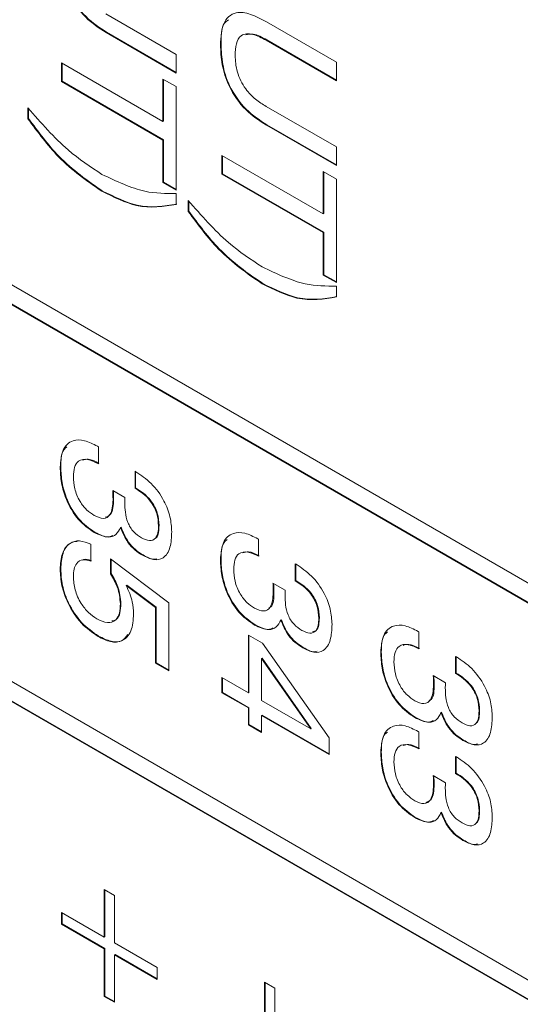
# Model space of a CAD drawing. Header units: millimetres. Extents: x 22 to 278, y 61 to 167.
# Tile 137 of 148: x 254.36 to 257.45, y 109.58 to 115.65. Entities that reach past the tile are written whole.
import ezdxf

# ---------------------------------------------------------------- set-up
doc = ezdxf.new("R2010")
doc.units = ezdxf.units.MM
doc.layers.get('0').update_dxf_attribs({"lineweight": 15})

msp = doc.modelspace()

# ---------------------------------------------------------------- linework, layer by layer
for p, q in [((239.5246, 122.5536), (264.5209, 108.1236)), ((264.5209, 108.0011), (239.5246, 122.4311)), ((264.5244, 108.0032), (239.5282, 122.4332)), ((239.5246, 120.104), (264.5209, 105.674)), ((264.5209, 105.5515), (239.5246, 119.9815)), ((264.5244, 105.5535), (239.5282, 119.9835)), ((254.8947, 115.6906), (255.3285, 115.4402)), ((255.8857, 115.6419), (256.3184, 115.3921)), ((254.8993, 115.5769), (254.8957, 115.5749)), ((255.3285, 115.325), (254.8957, 115.5749)), ((255.3285, 115.3291), (254.8993, 115.5769)), ((255.6058, 115.5019), (255.6022, 115.4999)), ((255.8882, 115.5294), (255.8847, 115.5274)), ((256.3184, 115.277), (255.8847, 115.5274)), ((256.3184, 115.2811), (255.8882, 115.5294)), ((255.3285, 115.4402), (255.3285, 115.325)), ((254.6214, 115.3878), (255.2469, 115.0267)), ((254.6214, 115.2726), (254.6214, 115.3878)), ((254.6249, 115.2747), (254.6249, 115.3857)), ((256.3184, 115.3921), (256.3184, 115.277)), ((254.6249, 115.2747), (254.6214, 115.2726)), ((255.2469, 114.9115), (254.6214, 115.2726)), ((255.2504, 114.9136), (254.6249, 115.2747)), ((255.2469, 115.2884), (255.3285, 115.2413)), ((255.2469, 115.0267), (255.2469, 115.2884)), ((255.2504, 115.0287), (255.2504, 115.2864)), ((255.3285, 115.2413), (255.3285, 114.6027)), ((254.4129, 115.0428), (254.4129, 115.1104)), ((254.4164, 115.0448), (254.4164, 115.1067)), ((255.8847, 115.1191), (256.3184, 114.8687)), ((254.4164, 115.0448), (254.4129, 115.0428)), ((255.2504, 115.0287), (255.2469, 115.0267)), ((255.8892, 115.0054), (255.8857, 115.0034)), ((256.3184, 114.7536), (255.8857, 115.0034)), ((256.3184, 114.7576), (255.8892, 115.0054)), ((255.2504, 114.9136), (255.2469, 114.9115)), ((255.2469, 114.6498), (255.2469, 114.9115)), ((255.2504, 114.6519), (255.2504, 114.9136)), ((256.3184, 114.8687), (256.3184, 114.7536)), ((255.6113, 114.8163), (256.2368, 114.4552)), ((255.6113, 114.7012), (255.6113, 114.8163)), ((255.6148, 114.7032), (255.6148, 114.8143)), ((256.2368, 114.7169), (256.3184, 114.6698)), ((256.2368, 114.4552), (256.2368, 114.7169)), ((256.2404, 114.4572), (256.2404, 114.7149)), ((255.2504, 114.6519), (255.2469, 114.6498)), ((255.3285, 114.6027), (255.2469, 114.6498)), ((255.3285, 114.6068), (255.2504, 114.6519)), ((255.6148, 114.7032), (255.6113, 114.7012)), ((256.2368, 114.34), (255.6113, 114.7012)), ((256.2404, 114.3421), (255.6148, 114.7032)), ((256.3184, 114.6698), (256.3184, 114.0312)), ((254.8739, 114.597), (254.8704, 114.595)), ((255.3285, 114.5818), (255.3285, 114.5142)), ((255.4028, 114.4713), (255.4028, 114.5389)), ((255.4063, 114.4734), (255.4063, 114.5352)), ((255.4063, 114.4734), (255.4028, 114.4713)), ((256.2404, 114.4572), (256.2368, 114.4552)), ((256.2404, 114.3421), (256.2368, 114.34)), ((256.2368, 114.0783), (256.2368, 114.34)), ((256.2404, 114.0804), (256.2404, 114.3421)), ((256.2404, 114.0804), (256.2368, 114.0783)), ((256.3184, 114.0312), (256.2368, 114.0783)), ((256.3184, 114.0353), (256.2404, 114.0804)), ((255.8639, 114.0255), (255.8603, 114.0235)), ((256.3184, 114.0103), (256.3184, 113.9427)), ((254.843, 113.0211), (254.848, 113.0183)), ((254.848, 113.0183), (254.848, 112.9136)), ((254.6158, 112.8932), (254.6123, 112.8912)), ((255.0746, 112.8665), (255.0795, 112.8637)), ((255.0746, 112.7618), (255.0746, 112.8665)), ((255.0782, 112.7639), (255.0782, 112.8645)), ((255.0782, 112.7639), (255.0746, 112.7618)), ((254.9365, 112.748), (255.012, 112.7039)), ((254.937, 112.744), (254.9365, 112.748)), ((254.9402, 112.7458), (254.937, 112.744)), ((254.9422, 112.6927), (254.9387, 112.6907)), ((254.9881, 112.5218), (254.9845, 112.5197)), ((255.2232, 112.5324), (255.2197, 112.5304)), ((254.8259, 112.4908), (254.8224, 112.4887)), ((254.8021, 112.4167), (254.8021, 112.312)), ((255.833, 112.4496), (255.8379, 112.4468)), ((255.8379, 112.4468), (255.8379, 112.3421)), ((255.1238, 112.3502), (255.1202, 112.3482)), ((254.9239, 112.3254), (255.2831, 112.0541)), ((254.9239, 112.2328), (254.9239, 112.3254)), ((254.9275, 112.2349), (254.9275, 112.3227)), ((255.6058, 112.3217), (255.6022, 112.3197)), ((256.0646, 112.295), (256.0694, 112.2922)), ((256.0646, 112.1903), (256.0646, 112.295)), ((256.0681, 112.1924), (256.0681, 112.293)), ((254.6158, 112.263), (254.6123, 112.2609)), ((254.9275, 112.2349), (254.9239, 112.2328)), ((255.0234, 112.1645), (255.0198, 112.1624)), ((255.2016, 112.0258), (255.0198, 112.1624)), ((255.2051, 112.0278), (255.0234, 112.1645)), ((255.9265, 112.1765), (256.002, 112.1324)), ((255.9269, 112.1725), (255.9265, 112.1765)), ((255.9301, 112.1744), (255.9269, 112.1725)), ((256.0681, 112.1924), (256.0646, 112.1903)), ((255.9321, 112.1212), (255.9286, 112.1192)), ((254.9875, 112.0499), (254.984, 112.0478)), ((255.2831, 112.0541), (255.2831, 111.6353)), ((255.2051, 112.0278), (255.2016, 112.0258)), ((255.2016, 111.6824), (255.2016, 112.0258)), ((255.2051, 111.6845), (255.2051, 112.0278)), ((255.8158, 111.9193), (255.8123, 111.9172)), ((255.978, 111.9503), (255.9745, 111.9482)), ((256.2132, 111.9609), (256.2096, 111.9589)), ((255.7745, 111.8553), (255.8609, 111.8054)), ((255.7745, 111.4994), (255.7745, 111.8553)), ((255.778, 111.5014), (255.778, 111.8533)), ((256.8229, 111.8782), (256.8279, 111.8753)), ((256.8279, 111.8753), (256.8279, 111.7706)), ((254.8497, 111.8489), (254.8462, 111.8469)), ((255.8609, 111.8054), (256.2731, 111.221)), ((256.1137, 111.7787), (256.1102, 111.7767)), ((256.5957, 111.7502), (256.5922, 111.7482)), ((255.2051, 111.6845), (255.2016, 111.6824)), ((255.2831, 111.6353), (255.2016, 111.6824)), ((255.2831, 111.6394), (255.2051, 111.6845)), ((255.8596, 111.7119), (255.8561, 111.7099)), ((255.8561, 111.7099), (255.8561, 111.4523)), ((256.1596, 111.277), (255.8561, 111.7099)), ((256.1632, 111.2791), (255.8596, 111.7119)), ((257.0545, 111.7235), (257.0594, 111.7207)), ((257.0545, 111.6188), (257.0545, 111.7235)), ((257.0581, 111.6209), (257.0581, 111.7215)), ((257.0581, 111.6209), (257.0545, 111.6188)), ((255.6113, 111.5936), (255.7745, 111.4994)), ((255.6113, 111.4994), (255.6113, 111.5936)), ((255.6148, 111.5014), (255.6148, 111.5915)), ((256.9164, 111.605), (256.9919, 111.5609)), ((256.9169, 111.601), (256.9164, 111.605)), ((256.9201, 111.6029), (256.9169, 111.601)), ((256.9221, 111.5497), (256.9186, 111.5477)), ((255.6148, 111.5014), (255.6113, 111.4994)), ((255.7745, 111.4052), (255.6113, 111.4994)), ((255.778, 111.4072), (255.6148, 111.5014)), ((255.778, 111.5014), (255.7745, 111.4994)), ((255.8561, 111.4523), (256.1596, 111.277)), ((255.778, 111.4072), (255.7745, 111.4052)), ((255.7745, 111.3005), (255.7745, 111.4052)), ((255.778, 111.3025), (255.778, 111.4072)), ((256.968, 111.3788), (256.9644, 111.3768)), ((257.2031, 111.3894), (257.1996, 111.3874)), ((255.8596, 111.3601), (255.8561, 111.3581)), ((255.8561, 111.3581), (255.8561, 111.2534)), ((256.2731, 111.1173), (255.8561, 111.3581)), ((256.2731, 111.1214), (255.8596, 111.3601)), ((256.8058, 111.3478), (256.8023, 111.3457)), ((255.778, 111.3025), (255.7745, 111.3005)), ((255.8561, 111.2534), (255.7745, 111.3005)), ((255.8561, 111.2575), (255.778, 111.3025)), ((256.1632, 111.2791), (256.1596, 111.277)), ((256.8229, 111.2605), (256.8279, 111.2577)), ((256.8279, 111.2577), (256.8279, 111.153)), ((256.2731, 111.221), (256.2731, 111.1173)), ((257.1037, 111.2072), (257.1001, 111.2052)), ((256.5957, 111.1326), (256.5922, 111.1305)), ((257.0545, 111.1059), (257.0594, 111.1031)), ((257.0545, 111.0012), (257.0545, 111.1059)), ((257.0581, 111.0032), (257.0581, 111.1038)), ((257.0581, 111.0032), (257.0545, 111.0012)), ((256.9164, 110.9874), (256.9919, 110.9433)), ((256.9169, 110.9834), (256.9164, 110.9874)), ((256.9201, 110.9852), (256.9169, 110.9834)), ((256.9221, 110.9321), (256.9186, 110.93)), ((256.968, 110.7612), (256.9644, 110.7591)), ((257.2031, 110.7718), (257.1996, 110.7698)), ((256.8058, 110.7301), (256.8023, 110.7281)), ((257.1037, 110.5896), (257.1001, 110.5875)), ((254.8843, 110.2844), (254.9477, 110.2478)), ((254.8843, 109.9913), (254.8843, 110.2844)), ((254.8878, 109.9934), (254.8878, 110.2824)), ((254.9477, 110.2478), (254.9477, 109.9547)), ((254.6214, 110.1431), (254.8843, 109.9913)), ((254.6214, 110.0698), (254.6214, 110.1431)), ((254.6249, 110.0718), (254.6249, 110.141)), ((254.6249, 110.0718), (254.6214, 110.0698)), ((254.8843, 109.918), (254.6214, 110.0698)), ((254.8878, 109.9201), (254.6249, 110.0718)), ((254.8878, 109.9934), (254.8843, 109.9913)), ((254.8878, 109.9201), (254.8843, 109.918)), ((254.8843, 109.6249), (254.8843, 109.918)), ((254.8878, 109.627), (254.8878, 109.9201)), ((254.9477, 109.9547), (255.2106, 109.8029)), ((254.9513, 109.8834), (254.9477, 109.8814)), ((254.9477, 109.8814), (254.9477, 109.5883)), ((255.2106, 109.7296), (254.9477, 109.8814)), ((255.2106, 109.7337), (254.9513, 109.8834)), ((255.2106, 109.8029), (255.2106, 109.7296)), ((255.8742, 109.7129), (255.9377, 109.6763)), ((255.8742, 109.4198), (255.8742, 109.7129)), ((255.8777, 109.4219), (255.8777, 109.7109)), ((255.9377, 109.6763), (255.9377, 109.3832)), ((254.8878, 109.627), (254.8843, 109.6249)), ((254.9477, 109.5883), (254.8843, 109.6249)), ((254.9477, 109.5924), (254.8878, 109.627))]:
    msp.add_line(p, q)
for points, knots in [([(254.8957, 115.5749), (254.8523, 115.6029), (254.7657, 115.6588), (254.6619, 115.8045), (254.6173, 115.951), (254.614, 116.0312), (254.6123, 116.0713)], [0, 0, 0, 0, 0.28063, 0.558736, 0.77891, 1, 1, 1, 1]), ([(254.8993, 115.5769), (254.8558, 115.605), (254.7693, 115.6609), (254.6654, 115.8066), (254.6209, 115.953), (254.6175, 116.0332), (254.6158, 116.0734)], [0, 0, 0, 0, 0.28063, 0.558736, 0.77891, 1, 1, 1, 1]), ([(255.6022, 115.4999), (255.6048, 115.5467), (255.6099, 115.6401), (255.6859, 115.7085), (255.788, 115.6932), (255.8531, 115.6591), (255.8857, 115.6419)], [0, 0, 0, 0, 0.280565, 0.558332, 0.778736, 1, 1, 1, 1]), ([(255.6058, 115.5019), (255.6054, 115.5528), (255.6049, 115.6203), (255.6419, 115.647), (255.651, 115.6536)], [0, 0, 0, 0, 0.753628, 1, 1, 1, 1]), ([(255.8847, 115.5274), (255.8567, 115.5421), (255.801, 115.5715), (255.7281, 115.5683), (255.6963, 115.5086), (255.694, 115.4592), (255.6929, 115.4344)], [0, 0, 0, 0, 0.281156, 0.559289, 0.779022, 1, 1, 1, 1]), ([(255.8882, 115.5294), (255.8594, 115.546), (255.812, 115.5732), (255.7738, 115.5641), (255.7588, 115.5606)], [0, 0, 0, 0, 0.608948, 1, 1, 1, 1]), ([(255.8857, 115.0034), (255.8422, 115.0314), (255.7557, 115.0873), (255.6519, 115.233), (255.6073, 115.3795), (255.6039, 115.4597), (255.6022, 115.4999)], [0, 0, 0, 0, 0.28063, 0.558736, 0.77891, 1, 1, 1, 1]), ([(255.8892, 115.0054), (255.8458, 115.0335), (255.7592, 115.0894), (255.6554, 115.2351), (255.6108, 115.3815), (255.6075, 115.4617), (255.6058, 115.5019)], [0, 0, 0, 0, 0.28063, 0.558736, 0.77891, 1, 1, 1, 1]), ([(255.6929, 115.4344), (255.6946, 115.4009), (255.6979, 115.334), (255.7497, 115.2286), (255.8189, 115.1605), (255.8627, 115.1329), (255.8847, 115.1191)], [0, 0, 0, 0, 0.280597, 0.558183, 0.778693, 1, 1, 1, 1]), ([(254.4129, 115.1104), (254.4941, 115.0176), (254.6391, 114.8519), (254.7997, 114.7462), (254.8704, 114.6997)], [0, 0, 0, 0, 0.55997, 1, 1, 1, 1]), ([(254.8704, 114.595), (254.7776, 114.6593), (254.6116, 114.7743), (254.4737, 114.9606), (254.4129, 115.0428)], [0, 0, 0, 0, 0.559117, 1, 1, 1, 1]), ([(254.8739, 114.597), (254.7811, 114.6613), (254.6151, 114.7763), (254.4772, 114.9627), (254.4164, 115.0448)], [0, 0, 0, 0, 0.559117, 1, 1, 1, 1]), ([(254.8704, 114.6997), (254.9604, 114.657), (255.1213, 114.5806), (255.2651, 114.5814), (255.3285, 114.5818)], [0, 0, 0, 0, 0.559388, 1, 1, 1, 1]), ([(255.3285, 114.5142), (255.2498, 114.5011), (255.1093, 114.4778), (254.9434, 114.5592), (254.8704, 114.595)], [0, 0, 0, 0, 0.559738, 1, 1, 1, 1]), ([(255.332, 114.5163), (255.2533, 114.5032), (255.1128, 114.4798), (254.9469, 114.5612), (254.8739, 114.597)], [0, 0, 0, 0, 0.559738, 1, 1, 1, 1]), ([(255.4028, 114.5389), (255.484, 114.4461), (255.6291, 114.2804), (255.7897, 114.1747), (255.8603, 114.1282)], [0, 0, 0, 0, 0.55997, 1, 1, 1, 1]), ([(255.8603, 114.0235), (255.7675, 114.0878), (255.6015, 114.2028), (255.4636, 114.3891), (255.4028, 114.4713)], [0, 0, 0, 0, 0.559117, 1, 1, 1, 1]), ([(255.8639, 114.0255), (255.7711, 114.0898), (255.6051, 114.2048), (255.4671, 114.3912), (255.4063, 114.4734)], [0, 0, 0, 0, 0.559117, 1, 1, 1, 1]), ([(255.8603, 114.1282), (255.9503, 114.0855), (256.1112, 114.0092), (256.2551, 114.0099), (256.3184, 114.0103)], [0, 0, 0, 0, 0.559388, 1, 1, 1, 1]), ([(256.3184, 113.9427), (256.2398, 113.9297), (256.0992, 113.9063), (255.9334, 113.9877), (255.8603, 114.0235)], [0, 0, 0, 0, 0.559738, 1, 1, 1, 1]), ([(256.322, 113.9448), (256.2433, 113.9317), (256.1028, 113.9083), (255.9369, 113.9897), (255.8639, 114.0255)], [0, 0, 0, 0, 0.559738, 1, 1, 1, 1]), ([(254.6123, 112.8912), (254.6152, 112.9292), (254.6211, 113.0052), (254.6823, 113.0611), (254.7622, 113.062), (254.8161, 113.0348), (254.843, 113.0211)], [0, 0, 0, 0, 0.280115, 0.559017, 0.779197, 1, 1, 1, 1]), ([(254.6158, 112.8932), (254.6165, 112.9342), (254.6174, 112.9885), (254.647, 113.0117), (254.6543, 113.0174)], [0, 0, 0, 0, 0.7535417, 1, 1, 1, 1]), ([(254.8224, 112.4887), (254.7882, 112.5128), (254.7199, 112.5611), (254.6493, 112.6835), (254.6165, 112.7965), (254.6137, 112.8596), (254.6123, 112.8912)], [0, 0, 0, 0, 0.279361, 0.558332, 0.778914, 1, 1, 1, 1]), ([(254.8259, 112.4908), (254.7917, 112.5149), (254.7235, 112.5631), (254.6528, 112.6856), (254.62, 112.7985), (254.6172, 112.8616), (254.6158, 112.8932)], [0, 0, 0, 0, 0.279361, 0.558332, 0.778914, 1, 1, 1, 1]), ([(254.848, 112.9136), (254.8255, 112.9243), (254.7807, 112.9457), (254.7254, 112.9373), (254.6972, 112.8931), (254.695, 112.8535), (254.6939, 112.8338)], [0, 0, 0, 0, 0.280691, 0.559402, 0.779276, 1, 1, 1, 1]), ([(254.8515, 112.9156), (254.8284, 112.9277), (254.7911, 112.9473), (254.762, 112.9381), (254.7509, 112.9347)], [0, 0, 0, 0, 0.619235, 1, 1, 1, 1]), ([(254.6939, 112.8338), (254.6952, 112.8093), (254.6978, 112.7606), (254.7285, 112.6844), (254.7746, 112.6249), (254.8068, 112.6037), (254.8229, 112.5931)], [0, 0, 0, 0, 0.280656, 0.559744, 0.779511, 1, 1, 1, 1]), ([(255.0795, 112.8637), (255.1118, 112.8422), (255.1764, 112.7994), (255.2537, 112.6937), (255.2959, 112.5843), (255.2995, 112.5236), (255.3013, 112.4933)], [0, 0, 0, 0, 0.280391, 0.559399, 0.779365, 1, 1, 1, 1]), ([(255.2232, 112.5324), (255.2217, 112.5574), (255.2186, 112.6072), (255.1777, 112.6839), (255.1268, 112.7333), (255.0944, 112.7537), (255.0782, 112.7639)], [0, 0, 0, 0, 0.280224, 0.558001, 0.778617, 1, 1, 1, 1]), ([(254.9387, 112.6907), (254.9385, 112.7005), (254.9381, 112.7182), (254.9373, 112.7361), (254.937, 112.744)], [0, 0, 0, 0, 0.559986, 1, 1, 1, 1]), ([(254.9422, 112.6927), (254.942, 112.7026), (254.9416, 112.7202), (254.9408, 112.7381), (254.9405, 112.746)], [0, 0, 0, 0, 0.559986, 1, 1, 1, 1]), ([(255.012, 112.7039), (255.0117, 112.698), (255.0112, 112.6874), (255.0112, 112.6765), (255.0112, 112.6717)], [0, 0, 0, 0, 0.559998, 1, 1, 1, 1]), ([(255.2197, 112.5304), (255.2181, 112.5554), (255.2151, 112.6052), (255.1742, 112.6819), (255.1233, 112.7313), (255.0909, 112.7516), (255.0746, 112.7618)], [0, 0, 0, 0, 0.280224, 0.558001, 0.778617, 1, 1, 1, 1]), ([(254.8229, 112.5931), (254.8426, 112.5842), (254.8818, 112.5663), (254.9326, 112.6001), (254.9364, 112.6563), (254.9387, 112.6907)], [0, 0, 0, 0, 0.280253, 0.559686, 1, 1, 1, 1]), ([(254.8911, 112.5826), (254.903, 112.5874), (254.9385, 112.6019), (254.9407, 112.6564), (254.9422, 112.6927)], [0, 0, 0, 0, 0.333993, 1, 1, 1, 1]), ([(255.0112, 112.6717), (255.0117, 112.6526), (255.0127, 112.6144), (255.024, 112.5612), (255.0449, 112.5195), (255.0734, 112.4831), (255.0982, 112.4669), (255.1147, 112.456)], [0, 0, 0, 0, 0.250796, 0.500532, 0.62557, 0.750579, 1, 1, 1, 1]), ([(255.1238, 112.3502), (255.1081, 112.3603), (255.0769, 112.3804), (255.0234, 112.4368), (255.0014, 112.4896), (254.9881, 112.5218)], [0, 0, 0, 0, 0.281418, 0.562234, 1, 1, 1, 1]), ([(255.1147, 112.456), (255.1316, 112.4478), (255.1652, 112.4315), (255.2024, 112.4479), (255.2178, 112.486), (255.2191, 112.5156), (255.2197, 112.5304)], [0, 0, 0, 0, 0.279973, 0.558282, 0.778793, 1, 1, 1, 1]), ([(255.2009, 112.4546), (255.2022, 112.4551), (255.2136, 112.4592), (255.2204, 112.4896), (255.2223, 112.5181), (255.2232, 112.5324)], [0, 0, 0, 0, 0.058271, 0.528394, 1, 1, 1, 1]), ([(254.9845, 112.5197), (254.9764, 112.5038), (254.9603, 112.4719), (254.904, 112.4512), (254.8533, 112.4745), (254.8224, 112.4887)], [0, 0, 0, 0, 0.280899, 0.561106, 1, 1, 1, 1]), ([(254.9374, 112.4706), (254.9302, 112.4672), (254.9001, 112.4528), (254.8579, 112.4744), (254.8259, 112.4908)], [0, 0, 0, 0, 0.242008, 1, 1, 1, 1]), ([(255.1202, 112.3482), (255.1046, 112.3582), (255.0734, 112.3784), (255.0198, 112.4348), (254.9979, 112.4876), (254.9845, 112.5197)], [0, 0, 0, 0, 0.281418, 0.562234, 1, 1, 1, 1]), ([(255.3013, 112.4933), (255.2997, 112.4596), (255.2966, 112.3926), (255.2568, 112.3272), (255.1909, 112.3136), (255.1438, 112.3366), (255.1202, 112.3482)], [0, 0, 0, 0, 0.280903, 0.5601602, 0.7797064, 1, 1, 1, 1]), ([(255.6022, 112.3197), (255.6052, 112.3577), (255.611, 112.4337), (255.6723, 112.4896), (255.7522, 112.4905), (255.806, 112.4633), (255.833, 112.4496)], [0, 0, 0, 0, 0.280115, 0.559017, 0.779197, 1, 1, 1, 1]), ([(254.6123, 112.2609), (254.6145, 112.2954), (254.619, 112.3641), (254.6651, 112.4249), (254.73, 112.4437), (254.7781, 112.4257), (254.8021, 112.4167)], [0, 0, 0, 0, 0.2803378, 0.559784, 0.7797246, 1, 1, 1, 1]), ([(254.6158, 112.263), (254.6182, 112.297), (254.623, 112.365), (254.6633, 112.4255), (254.7036, 112.4316), (254.7178, 112.4338)], [0, 0, 0, 0, 0.393178, 0.785106, 1, 1, 1, 1]), ([(255.6058, 112.3217), (255.6065, 112.3627), (255.6074, 112.417), (255.637, 112.4402), (255.6443, 112.4459)], [0, 0, 0, 0, 0.753542, 1, 1, 1, 1]), ([(255.2097, 112.3266), (255.2042, 112.3252), (255.1796, 112.3186), (255.1482, 112.3364), (255.1238, 112.3502)], [0, 0, 0, 0, 0.223995, 1, 1, 1, 1]), ([(255.8379, 112.3421), (255.8155, 112.3528), (255.7707, 112.3743), (255.7154, 112.3658), (255.6872, 112.3216), (255.6849, 112.2821), (255.6838, 112.2623)], [0, 0, 0, 0, 0.2806915, 0.5594019, 0.7792757, 1, 1, 1, 1]), ([(255.8415, 112.3441), (255.8184, 112.3562), (255.7811, 112.3758), (255.752, 112.3666), (255.7409, 112.3632)], [0, 0, 0, 0, 0.619235, 1, 1, 1, 1]), ([(254.8021, 112.312), (254.7846, 112.3168), (254.7496, 112.3265), (254.7138, 112.3035), (254.6964, 112.2638), (254.6947, 112.2322), (254.6939, 112.2164)], [0, 0, 0, 0, 0.279683, 0.558942, 0.779277, 1, 1, 1, 1]), ([(254.8056, 112.314), (254.7872, 112.3208), (254.7647, 112.3291), (254.75, 112.319), (254.7474, 112.3172)], [0, 0, 0, 0, 0.8219293, 1, 1, 1, 1]), ([(255.8123, 111.9172), (255.7781, 111.9414), (255.7099, 111.9896), (255.6392, 112.112), (255.6065, 112.225), (255.6037, 112.2881), (255.6022, 112.3197)], [0, 0, 0, 0, 0.279361, 0.558332, 0.778914, 1, 1, 1, 1]), ([(255.8158, 111.9193), (255.7817, 111.9434), (255.7134, 111.9916), (255.6428, 112.1141), (255.61, 112.227), (255.6072, 112.2901), (255.6058, 112.3217)], [0, 0, 0, 0, 0.279361, 0.558332, 0.778914, 1, 1, 1, 1]), ([(256.0694, 112.2922), (256.1018, 112.2707), (256.1663, 112.2279), (256.2437, 112.1223), (256.2859, 112.0128), (256.2894, 111.9521), (256.2912, 111.9218)], [0, 0, 0, 0, 0.280391, 0.559399, 0.779365, 1, 1, 1, 1]), ([(254.8462, 111.8469), (254.8106, 111.8713), (254.7395, 111.9202), (254.6598, 112.042), (254.6177, 112.1613), (254.6141, 112.2277), (254.6123, 112.2609)], [0, 0, 0, 0, 0.2798531, 0.5589856, 0.7792398, 1, 1, 1, 1]), ([(254.8497, 111.8489), (254.8141, 111.8734), (254.743, 111.9222), (254.6633, 112.044), (254.6213, 112.1634), (254.6177, 112.2297), (254.6158, 112.263)], [0, 0, 0, 0, 0.2798531, 0.5589856, 0.7792398, 1, 1, 1, 1]), ([(254.6939, 112.2164), (254.6956, 112.1897), (254.6991, 112.1363), (254.7361, 112.0542), (254.7862, 111.9906), (254.8211, 111.9675), (254.8386, 111.9559)], [0, 0, 0, 0, 0.28028, 0.559528, 0.779473, 1, 1, 1, 1]), ([(254.984, 112.0478), (254.9808, 112.0823), (254.9751, 112.1438), (254.9396, 112.2056), (254.9239, 112.2328)], [0, 0, 0, 0, 0.559183, 1, 1, 1, 1]), ([(254.9875, 112.0499), (254.9843, 112.0843), (254.9787, 112.1459), (254.9431, 112.2076), (254.9275, 112.2349)], [0, 0, 0, 0, 0.559183, 1, 1, 1, 1]), ([(255.6838, 112.2623), (255.6851, 112.2378), (255.6877, 112.1891), (255.7184, 112.1129), (255.7645, 112.0534), (255.7967, 112.0322), (255.8129, 112.0216)], [0, 0, 0, 0, 0.2806558, 0.559744, 0.7795108, 1, 1, 1, 1]), ([(255.0198, 112.1624), (255.0349, 112.1282), (255.0618, 112.0669), (255.0644, 112.0104), (255.0656, 111.9855)], [0, 0, 0, 0, 0.558768, 1, 1, 1, 1]), ([(255.9286, 112.1192), (255.9284, 112.1291), (255.928, 112.1467), (255.9273, 112.1646), (255.9269, 112.1725)], [0, 0, 0, 0, 0.559986, 1, 1, 1, 1]), ([(255.9321, 112.1212), (255.9319, 112.1311), (255.9316, 112.1488), (255.9308, 112.1667), (255.9304, 112.1745)], [0, 0, 0, 0, 0.559986, 1, 1, 1, 1]), ([(256.2096, 111.9589), (256.2081, 111.9839), (256.205, 112.0337), (256.1641, 112.1104), (256.1132, 112.1598), (256.0808, 112.1801), (256.0646, 112.1903)], [0, 0, 0, 0, 0.280224, 0.558001, 0.778617, 1, 1, 1, 1]), ([(256.2132, 111.9609), (256.2116, 111.9859), (256.2086, 112.0357), (256.1677, 112.1124), (256.1167, 112.1619), (256.0843, 112.1822), (256.0681, 112.1924)], [0, 0, 0, 0, 0.280224, 0.558001, 0.778617, 1, 1, 1, 1]), ([(255.8129, 112.0216), (255.8325, 112.0127), (255.8717, 111.9949), (255.9225, 112.0287), (255.9263, 112.0848), (255.9286, 112.1192)], [0, 0, 0, 0, 0.280253, 0.559686, 1, 1, 1, 1]), ([(255.9019, 112.0235), (255.9057, 112.0254), (255.9319, 112.0387), (255.932, 112.0833), (255.9321, 112.1212)], [0, 0, 0, 0, 0.148643, 1, 1, 1, 1]), ([(256.002, 112.1324), (256.0017, 112.1265), (256.0012, 112.1159), (256.0011, 112.105), (256.0011, 112.1002)], [0, 0, 0, 0, 0.559998, 1, 1, 1, 1]), ([(256.0011, 112.1002), (256.0016, 112.0811), (256.0026, 112.0429), (256.014, 111.9897), (256.0349, 111.948), (256.0634, 111.9116), (256.0882, 111.8954), (256.1047, 111.8845)], [0, 0, 0, 0, 0.250796, 0.500532, 0.62557, 0.750579, 1, 1, 1, 1]), ([(254.8386, 111.9559), (254.8611, 111.9452), (254.9058, 111.9238), (254.9564, 111.9422), (254.9809, 111.989), (254.9829, 112.0282), (254.984, 112.0478)], [0, 0, 0, 0, 0.280047, 0.558892, 0.779158, 1, 1, 1, 1]), ([(254.9303, 111.9423), (254.9406, 111.9443), (254.9656, 111.9491), (254.984, 111.992), (254.9864, 112.0305), (254.9875, 112.0499)], [0, 0, 0, 0, 0.259607, 0.629319, 1, 1, 1, 1]), ([(255.0656, 111.9855), (255.0629, 111.9482), (255.0577, 111.8737), (255.0015, 111.8146), (254.9252, 111.8077), (254.8725, 111.8338), (254.8462, 111.8469)], [0, 0, 0, 0, 0.280328, 0.559443, 0.779442, 1, 1, 1, 1]), ([(255.9745, 111.9482), (255.9664, 111.9323), (255.9502, 111.9004), (255.894, 111.8797), (255.8433, 111.903), (255.8123, 111.9172)], [0, 0, 0, 0, 0.280899, 0.561106, 1, 1, 1, 1]), ([(255.9274, 111.8992), (255.9201, 111.8957), (255.8901, 111.8813), (255.8479, 111.9029), (255.8158, 111.9193)], [0, 0, 0, 0, 0.242008, 1, 1, 1, 1]), ([(256.1102, 111.7767), (256.0946, 111.7867), (256.0633, 111.8069), (256.0098, 111.8633), (255.9879, 111.9161), (255.9745, 111.9482)], [0, 0, 0, 0, 0.281418, 0.562234, 1, 1, 1, 1]), ([(256.1137, 111.7787), (256.0981, 111.7888), (256.0669, 111.8089), (256.0133, 111.8653), (255.9914, 111.9181), (255.978, 111.9503)], [0, 0, 0, 0, 0.281418, 0.562234, 1, 1, 1, 1]), ([(256.1047, 111.8845), (256.1215, 111.8764), (256.1552, 111.86), (256.1923, 111.8764), (256.2077, 111.9145), (256.209, 111.9441), (256.2096, 111.9589)], [0, 0, 0, 0, 0.279973, 0.558282, 0.778793, 1, 1, 1, 1]), ([(256.2912, 111.9218), (256.2897, 111.8881), (256.2865, 111.8211), (256.2468, 111.7557), (256.1809, 111.7421), (256.1338, 111.7651), (256.1102, 111.7767)], [0, 0, 0, 0, 0.280903, 0.5601602, 0.7797064, 1, 1, 1, 1]), ([(256.1714, 111.8751), (256.1799, 111.8771), (256.1992, 111.8818), (256.211, 111.9172), (256.2124, 111.9463), (256.2132, 111.9609)], [0, 0, 0, 0, 0.279635, 0.63925, 1, 1, 1, 1]), ([(256.5922, 111.7482), (256.5951, 111.7862), (256.601, 111.8622), (256.6622, 111.9181), (256.7421, 111.919), (256.796, 111.8918), (256.8229, 111.8782)], [0, 0, 0, 0, 0.280115, 0.559017, 0.779197, 1, 1, 1, 1]), ([(255.0291, 111.8586), (255.0191, 111.8446), (254.9958, 111.8119), (254.928, 111.8108), (254.8758, 111.8362), (254.8497, 111.8489)], [0, 0, 0, 0, 0.272355, 0.635716, 1, 1, 1, 1]), ([(256.5957, 111.7502), (256.5964, 111.7912), (256.5973, 111.8455), (256.6269, 111.8687), (256.6342, 111.8744)], [0, 0, 0, 0, 0.753542, 1, 1, 1, 1]), ([(256.8279, 111.7706), (256.8054, 111.7814), (256.7606, 111.8028), (256.7053, 111.7943), (256.6771, 111.7501), (256.6749, 111.7106), (256.6738, 111.6908)], [0, 0, 0, 0, 0.280691, 0.559402, 0.779276, 1, 1, 1, 1]), ([(256.8314, 111.7727), (256.8083, 111.7848), (256.771, 111.8043), (256.7419, 111.7952), (256.7308, 111.7917)], [0, 0, 0, 0, 0.619235, 1, 1, 1, 1]), ([(256.1996, 111.7551), (256.1941, 111.7537), (256.1696, 111.7471), (256.1381, 111.7649), (256.1137, 111.7787)], [0, 0, 0, 0, 0.223995, 1, 1, 1, 1]), ([(256.8023, 111.3457), (256.7681, 111.3699), (256.6998, 111.4181), (256.6292, 111.5405), (256.5964, 111.6535), (256.5936, 111.7166), (256.5922, 111.7482)], [0, 0, 0, 0, 0.279361, 0.558332, 0.778914, 1, 1, 1, 1]), ([(256.8058, 111.3478), (256.7716, 111.3719), (256.7034, 111.4202), (256.6327, 111.5426), (256.5999, 111.6555), (256.5971, 111.7186), (256.5957, 111.7502)], [0, 0, 0, 0, 0.279361, 0.558332, 0.778914, 1, 1, 1, 1]), ([(256.6738, 111.6908), (256.6751, 111.6663), (256.6777, 111.6176), (256.7084, 111.5414), (256.7545, 111.482), (256.7867, 111.4607), (256.8028, 111.4501)], [0, 0, 0, 0, 0.280656, 0.559744, 0.779511, 1, 1, 1, 1]), ([(257.0594, 111.7207), (257.0917, 111.6993), (257.1563, 111.6564), (257.2336, 111.5508), (257.2758, 111.4413), (257.2794, 111.3807), (257.2812, 111.3503)], [0, 0, 0, 0, 0.280391, 0.559399, 0.779365, 1, 1, 1, 1]), ([(257.1996, 111.3874), (257.198, 111.4124), (257.195, 111.4622), (257.1541, 111.5389), (257.1032, 111.5883), (257.0708, 111.6087), (257.0545, 111.6188)], [0, 0, 0, 0, 0.280224, 0.558001, 0.778617, 1, 1, 1, 1]), ([(257.2031, 111.3894), (257.2016, 111.4145), (257.1985, 111.4642), (257.1576, 111.541), (257.1067, 111.5904), (257.0743, 111.6107), (257.0581, 111.6209)], [0, 0, 0, 0, 0.280224, 0.558001, 0.778617, 1, 1, 1, 1]), ([(256.8028, 111.4501), (256.8225, 111.4412), (256.8617, 111.4234), (256.9125, 111.4572), (256.9163, 111.5133), (256.9186, 111.5477)], [0, 0, 0, 0, 0.280253, 0.559686, 1, 1, 1, 1]), ([(256.8918, 111.452), (256.8957, 111.4539), (256.9219, 111.4672), (256.922, 111.5118), (256.9221, 111.5497)], [0, 0, 0, 0, 0.148643, 1, 1, 1, 1]), ([(256.9186, 111.5477), (256.9184, 111.5576), (256.918, 111.5752), (256.9172, 111.5931), (256.9169, 111.601)], [0, 0, 0, 0, 0.559986, 1, 1, 1, 1]), ([(256.9221, 111.5497), (256.9219, 111.5596), (256.9215, 111.5773), (256.9207, 111.5952), (256.9204, 111.603)], [0, 0, 0, 0, 0.559986, 1, 1, 1, 1]), ([(256.9919, 111.5609), (256.9916, 111.555), (256.9911, 111.5444), (256.9911, 111.5335), (256.9911, 111.5287)], [0, 0, 0, 0, 0.559998, 1, 1, 1, 1]), ([(256.9911, 111.5287), (256.9916, 111.5096), (256.9925, 111.4715), (257.0039, 111.4182), (257.0248, 111.3765), (257.0533, 111.3402), (257.0781, 111.3239), (257.0946, 111.3131)], [0, 0, 0, 0, 0.2507958, 0.5005317, 0.6255696, 0.7505786, 1, 1, 1, 1]), ([(256.9644, 111.3768), (256.9563, 111.3608), (256.9402, 111.3289), (256.8839, 111.3082), (256.8332, 111.3315), (256.8023, 111.3457)], [0, 0, 0, 0, 0.280899, 0.561106, 1, 1, 1, 1]), ([(257.1001, 111.2052), (257.0845, 111.2153), (257.0533, 111.2354), (256.9997, 111.2918), (256.9778, 111.3446), (256.9644, 111.3768)], [0, 0, 0, 0, 0.281418, 0.562234, 1, 1, 1, 1]), ([(257.1037, 111.2072), (257.088, 111.2173), (257.0568, 111.2374), (257.0033, 111.2939), (256.9813, 111.3466), (256.968, 111.3788)], [0, 0, 0, 0, 0.281418, 0.562234, 1, 1, 1, 1]), ([(257.0946, 111.3131), (257.1115, 111.3049), (257.1451, 111.2886), (257.1823, 111.3049), (257.1977, 111.3431), (257.199, 111.3726), (257.1996, 111.3874)], [0, 0, 0, 0, 0.2799727, 0.5582824, 0.7787932, 1, 1, 1, 1]), ([(257.1808, 111.3116), (257.1821, 111.3121), (257.1935, 111.3163), (257.2003, 111.3467), (257.2022, 111.3752), (257.2031, 111.3894)], [0, 0, 0, 0, 0.0582714, 0.5283939, 1, 1, 1, 1]), ([(256.9173, 111.3277), (256.9101, 111.3242), (256.88, 111.3098), (256.8378, 111.3314), (256.8058, 111.3478)], [0, 0, 0, 0, 0.242008, 1, 1, 1, 1]), ([(257.2812, 111.3503), (257.2796, 111.3167), (257.2765, 111.2496), (257.2367, 111.1842), (257.1708, 111.1706), (257.1237, 111.1936), (257.1001, 111.2052)], [0, 0, 0, 0, 0.280903, 0.5601602, 0.7797064, 1, 1, 1, 1]), ([(256.5922, 111.1305), (256.5951, 111.1686), (256.601, 111.2446), (256.6622, 111.3005), (256.7421, 111.3014), (256.796, 111.2741), (256.8229, 111.2605)], [0, 0, 0, 0, 0.280115, 0.559017, 0.779197, 1, 1, 1, 1]), ([(256.5957, 111.1326), (256.5964, 111.1735), (256.5973, 111.2279), (256.6269, 111.2511), (256.6342, 111.2568)], [0, 0, 0, 0, 0.753542, 1, 1, 1, 1]), ([(257.1896, 111.1836), (257.1841, 111.1822), (257.1595, 111.1757), (257.1281, 111.1934), (257.1037, 111.2072)], [0, 0, 0, 0, 0.223995, 1, 1, 1, 1]), ([(256.8023, 110.7281), (256.7681, 110.7522), (256.6998, 110.8005), (256.6292, 110.9229), (256.5964, 111.0358), (256.5936, 111.099), (256.5922, 111.1305)], [0, 0, 0, 0, 0.279361, 0.558332, 0.778914, 1, 1, 1, 1]), ([(256.8058, 110.7301), (256.7716, 110.7543), (256.7034, 110.8025), (256.6327, 110.9249), (256.5999, 111.0379), (256.5971, 111.101), (256.5957, 111.1326)], [0, 0, 0, 0, 0.279361, 0.558332, 0.778914, 1, 1, 1, 1]), ([(256.8279, 111.153), (256.8054, 111.1637), (256.7606, 111.1851), (256.7053, 111.1767), (256.6771, 111.1324), (256.6749, 111.0929), (256.6738, 111.0731)], [0, 0, 0, 0, 0.280691, 0.559402, 0.779276, 1, 1, 1, 1]), ([(256.8314, 111.155), (256.8083, 111.1671), (256.771, 111.1867), (256.7419, 111.1775), (256.7308, 111.174)], [0, 0, 0, 0, 0.619235, 1, 1, 1, 1]), ([(256.6738, 111.0731), (256.6751, 111.0487), (256.6777, 111), (256.7084, 110.9238), (256.7545, 110.8643), (256.7867, 110.8431), (256.8028, 110.8325)], [0, 0, 0, 0, 0.280656, 0.559744, 0.779511, 1, 1, 1, 1]), ([(257.0594, 111.1031), (257.0917, 111.0816), (257.1563, 111.0387), (257.2336, 110.9331), (257.2758, 110.8237), (257.2794, 110.763), (257.2812, 110.7326)], [0, 0, 0, 0, 0.280391, 0.559399, 0.779365, 1, 1, 1, 1]), ([(257.1996, 110.7698), (257.198, 110.7948), (257.195, 110.8446), (257.1541, 110.9213), (257.1032, 110.9707), (257.0708, 110.991), (257.0545, 111.0012)], [0, 0, 0, 0, 0.280224, 0.558001, 0.778617, 1, 1, 1, 1]), ([(257.2031, 110.7718), (257.2016, 110.7968), (257.1985, 110.8466), (257.1576, 110.9233), (257.1067, 110.9727), (257.0743, 110.9931), (257.0581, 111.0032)], [0, 0, 0, 0, 0.280224, 0.558001, 0.778617, 1, 1, 1, 1]), ([(256.9186, 110.93), (256.9184, 110.9399), (256.918, 110.9576), (256.9172, 110.9755), (256.9169, 110.9834)], [0, 0, 0, 0, 0.559986, 1, 1, 1, 1]), ([(256.9221, 110.9321), (256.9219, 110.942), (256.9215, 110.9596), (256.9207, 110.9775), (256.9204, 110.9854)], [0, 0, 0, 0, 0.559986, 1, 1, 1, 1]), ([(256.9919, 110.9433), (256.9916, 110.9374), (256.9911, 110.9268), (256.9911, 110.9159), (256.9911, 110.9111)], [0, 0, 0, 0, 0.559998, 1, 1, 1, 1]), ([(256.8028, 110.8325), (256.8225, 110.8235), (256.8617, 110.8057), (256.9125, 110.8395), (256.9163, 110.8957), (256.9186, 110.93)], [0, 0, 0, 0, 0.280253, 0.559686, 1, 1, 1, 1]), ([(256.871, 110.822), (256.8829, 110.8268), (256.9184, 110.8413), (256.9206, 110.8958), (256.9221, 110.9321)], [0, 0, 0, 0, 0.333993, 1, 1, 1, 1]), ([(256.9911, 110.9111), (256.9916, 110.892), (256.9925, 110.8538), (257.0039, 110.8006), (257.0248, 110.7589), (257.0533, 110.7225), (257.0781, 110.7063), (257.0946, 110.6954)], [0, 0, 0, 0, 0.250796, 0.500532, 0.62557, 0.750579, 1, 1, 1, 1]), ([(256.9644, 110.7591), (256.9563, 110.7432), (256.9402, 110.7113), (256.8839, 110.6906), (256.8332, 110.7139), (256.8023, 110.7281)], [0, 0, 0, 0, 0.280899, 0.561106, 1, 1, 1, 1]), ([(257.1001, 110.5875), (257.0845, 110.5976), (257.0533, 110.6177), (256.9997, 110.6742), (256.9778, 110.727), (256.9644, 110.7591)], [0, 0, 0, 0, 0.281418, 0.562234, 1, 1, 1, 1]), ([(257.1037, 110.5896), (257.088, 110.5997), (257.0568, 110.6198), (257.0033, 110.6762), (256.9813, 110.729), (256.968, 110.7612)], [0, 0, 0, 0, 0.281418, 0.562234, 1, 1, 1, 1]), ([(257.0946, 110.6954), (257.1115, 110.6872), (257.1451, 110.6709), (257.1823, 110.6873), (257.1977, 110.7254), (257.199, 110.755), (257.1996, 110.7698)], [0, 0, 0, 0, 0.279973, 0.558282, 0.778793, 1, 1, 1, 1]), ([(257.1808, 110.694), (257.1821, 110.6944), (257.1935, 110.6986), (257.2003, 110.729), (257.2022, 110.7575), (257.2031, 110.7718)], [0, 0, 0, 0, 0.0582714, 0.5283939, 1, 1, 1, 1]), ([(256.9173, 110.71), (256.9101, 110.7066), (256.88, 110.6922), (256.8378, 110.7138), (256.8058, 110.7301)], [0, 0, 0, 0, 0.242008, 1, 1, 1, 1]), ([(257.2812, 110.7326), (257.2796, 110.699), (257.2765, 110.632), (257.2367, 110.5666), (257.1708, 110.553), (257.1237, 110.576), (257.1001, 110.5875)], [0, 0, 0, 0, 0.280903, 0.5601602, 0.7797064, 1, 1, 1, 1]), ([(257.1896, 110.566), (257.1841, 110.5645), (257.1595, 110.558), (257.1281, 110.5758), (257.1037, 110.5896)], [0, 0, 0, 0, 0.223995, 1, 1, 1, 1])]:
    msp.add_open_spline(points, degree=3, knots=knots)

doc.saveas('drawing.dxf')
